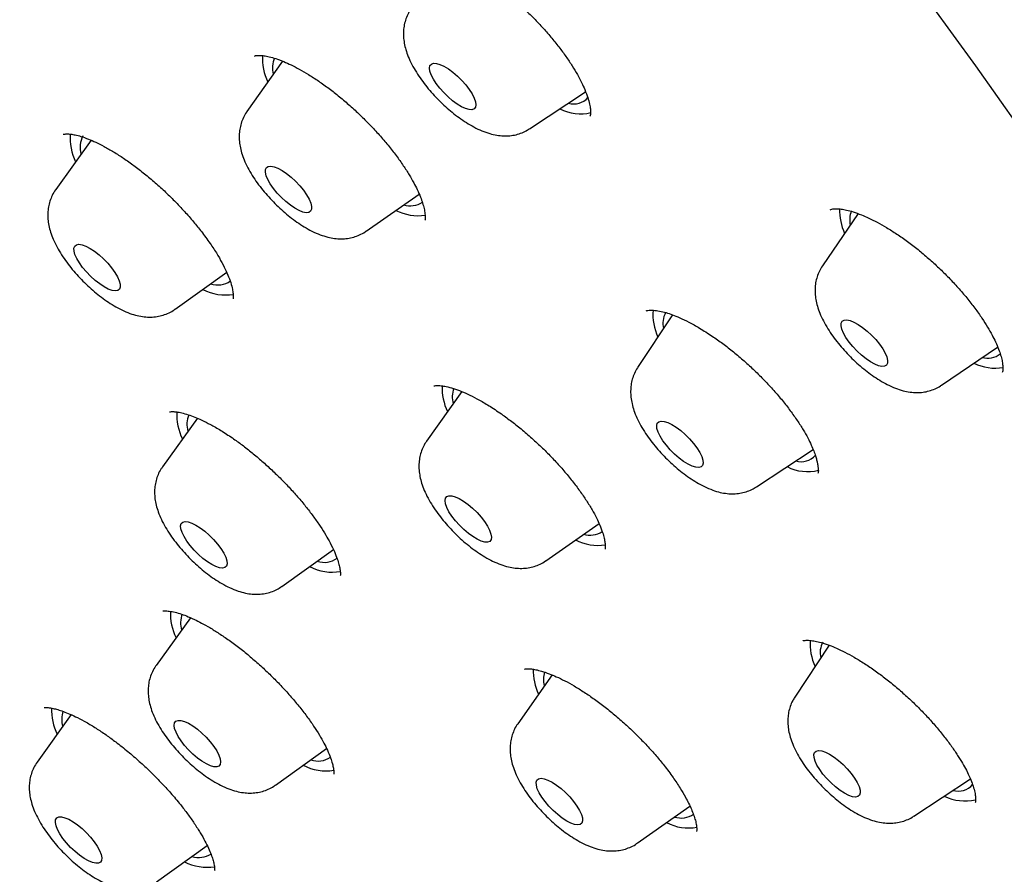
# Model space of a CAD drawing. Header units: millimetres. Extents: x 8 to 1577, y 12 to 2534.
# Tile 24 of 60: x 1349 to 1363, y 875 to 887. Entities that reach past the tile are written whole.
import ezdxf

# ---------------------------------------------------------------- set-up
doc = ezdxf.new("R2010")
doc.units = ezdxf.units.MM

msp = doc.modelspace()

# ---------------------------------------------------------------- linework, layer by layer
at = {"color": 7, "linetype": 'Continuous', "lineweight": 30}
for p, q in [((1352.809, 886.656), (1352.294, 885.925)), ((1356.383, 885.675), (1357.197, 886.211)), ((1350.04, 885.511), (1349.527, 884.797)), ((1354.019, 884.195), (1354.787, 884.733)), ((1361.142, 884.449), (1360.625, 883.694)), ((1351.254, 883.066), (1352.002, 883.6)), ((1358.456, 882.985), (1357.95, 882.221)), ((1362.349, 881.966), (1363.161, 882.519)), ((1355.403, 881.876), (1354.896, 881.157)), ((1351.577, 881.488), (1351.072, 880.786)), ((1359.671, 880.496), (1360.49, 881.035)), ((1356.621, 879.427), (1357.391, 879.966)), ((1352.799, 879.055), (1353.546, 879.588)), ((1351.476, 878.602), (1350.979, 877.909)), ((1360.722, 878.205), (1360.225, 877.454)), ((1356.713, 877.773), (1356.215, 877.066)), ((1356.595, 877.621), (1356.598, 877.609)), ((1349.751, 877.199), (1349.258, 876.513)), ((1352.706, 876.178), (1353.448, 876.708)), ((1361.947, 875.729), (1362.767, 876.269)), ((1357.941, 875.337), (1358.708, 875.875)), ((1350.985, 874.782), (1351.719, 875.306))]:
    msp.add_line(p, q, dxfattribs=at)
at = {"color": 7, "linetype": 'Continuous', "lineweight": 30, "flags": 128}
for points in [[(1350.039, 901.505), (1350.878, 900.661), (1351.709, 899.81), (1352.531, 898.952), (1353.344, 898.089), (1354.148, 897.22), (1354.941, 896.346), (1355.723, 895.468), (1356.494, 894.586), (1357.254, 893.701), (1358, 892.814), (1358.734, 891.925), (1359.455, 891.035), (1360.162, 890.144), (1360.854, 889.253), (1361.532, 888.363), (1362.194, 887.474), (1362.84, 886.587), (1363.47, 885.702)], [(1355.034, 886.332), (1354.993, 886.397), (1354.962, 886.457), (1354.943, 886.511), (1354.937, 886.556), (1354.944, 886.591), (1354.964, 886.614), (1354.995, 886.625), (1355.037, 886.623), (1355.089, 886.609), (1355.147, 886.582), (1355.21, 886.543), (1355.276, 886.495), (1355.342, 886.439), (1355.404, 886.378), (1355.462, 886.312), (1355.513, 886.246), (1355.555, 886.182), (1355.585, 886.122), (1355.604, 886.068), (1355.61, 886.023), (1355.603, 885.988), (1355.583, 885.964), (1355.552, 885.953), (1355.51, 885.955), (1355.458, 885.97), (1355.4, 885.997), (1355.337, 886.035), (1355.271, 886.083), (1355.206, 886.139), (1355.143, 886.201), (1355.085, 886.266), (1355.034, 886.332)], [(1352.632, 884.879), (1352.597, 884.941), (1352.573, 884.998), (1352.561, 885.047), (1352.562, 885.087), (1352.576, 885.116), (1352.602, 885.133), (1352.639, 885.137), (1352.687, 885.128), (1352.742, 885.106), (1352.803, 885.073), (1352.868, 885.029), (1352.934, 884.976), (1352.999, 884.917), (1353.059, 884.853), (1353.113, 884.787), (1353.159, 884.722), (1353.195, 884.659), (1353.219, 884.602), (1353.231, 884.553), (1353.23, 884.513), (1353.216, 884.484), (1353.19, 884.467), (1353.152, 884.463), (1353.105, 884.472), (1353.05, 884.494), (1352.988, 884.527), (1352.923, 884.571), (1352.857, 884.624), (1352.793, 884.683), (1352.733, 884.747), (1352.678, 884.813), (1352.632, 884.879)], [(1349.831, 883.8), (1349.805, 883.858), (1349.792, 883.908), (1349.791, 883.95), (1349.803, 883.98), (1349.827, 883.999), (1349.863, 884.005), (1349.909, 883.998), (1349.963, 883.978), (1350.024, 883.946), (1350.088, 883.904), (1350.154, 883.852), (1350.219, 883.794), (1350.28, 883.73), (1350.336, 883.665), (1350.383, 883.599), (1350.42, 883.536), (1350.446, 883.478), (1350.46, 883.427), (1350.461, 883.386), (1350.449, 883.355), (1350.424, 883.337), (1350.389, 883.331), (1350.343, 883.338), (1350.288, 883.358), (1350.228, 883.389), (1350.163, 883.432), (1350.097, 883.483), (1350.032, 883.542), (1349.971, 883.605), (1349.916, 883.671), (1349.869, 883.737), (1349.831, 883.8)], [(1360.966, 882.657), (1360.931, 882.719), (1360.907, 882.776), (1360.896, 882.825), (1360.898, 882.864), (1360.912, 882.892), (1360.939, 882.909), (1360.977, 882.912), (1361.025, 882.902), (1361.08, 882.88), (1361.142, 882.846), (1361.207, 882.802), (1361.273, 882.749), (1361.337, 882.69), (1361.397, 882.626), (1361.451, 882.56), (1361.497, 882.494), (1361.532, 882.432), (1361.556, 882.375), (1361.567, 882.326), (1361.565, 882.287), (1361.551, 882.258), (1361.524, 882.242), (1361.486, 882.239), (1361.439, 882.248), (1361.383, 882.271), (1361.321, 882.304), (1361.256, 882.349), (1361.19, 882.402), (1361.126, 882.461), (1361.066, 882.525), (1361.012, 882.591), (1360.966, 882.657)], [(1358.276, 881.227), (1358.247, 881.286), (1358.23, 881.339), (1358.226, 881.383), (1358.235, 881.416), (1358.256, 881.438), (1358.289, 881.447), (1358.333, 881.443), (1358.385, 881.427), (1358.444, 881.398), (1358.508, 881.358), (1358.574, 881.309), (1358.639, 881.252), (1358.702, 881.189), (1358.759, 881.124), (1358.808, 881.058), (1358.848, 880.994), (1358.877, 880.935), (1358.894, 880.882), (1358.898, 880.838), (1358.889, 880.805), (1358.868, 880.783), (1358.835, 880.774), (1358.791, 880.778), (1358.739, 880.794), (1358.68, 880.823), (1358.616, 880.863), (1358.55, 880.912), (1358.485, 880.969), (1358.423, 881.031), (1358.366, 881.097), (1358.316, 881.163), (1358.276, 881.227)], [(1355.188, 880.195), (1355.168, 880.25), (1355.162, 880.296), (1355.168, 880.331), (1355.186, 880.356), (1355.217, 880.367), (1355.259, 880.366), (1355.31, 880.352), (1355.368, 880.326), (1355.431, 880.288), (1355.496, 880.241), (1355.562, 880.185), (1355.625, 880.124), (1355.683, 880.059), (1355.734, 879.993), (1355.776, 879.928), (1355.808, 879.867), (1355.827, 879.813), (1355.834, 879.767), (1355.828, 879.732), (1355.809, 879.707), (1355.778, 879.696), (1355.737, 879.697), (1355.686, 879.711), (1355.628, 879.737), (1355.565, 879.775), (1355.5, 879.822), (1355.434, 879.878), (1355.371, 879.939), (1355.312, 880.004), (1355.261, 880.07), (1355.219, 880.135), (1355.188, 880.195)], [(1351.339, 879.887), (1351.335, 879.93), (1351.344, 879.963), (1351.366, 879.985), (1351.4, 879.993), (1351.444, 879.989), (1351.496, 879.972), (1351.556, 879.943), (1351.619, 879.903), (1351.685, 879.853), (1351.75, 879.796), (1351.813, 879.734), (1351.87, 879.668), (1351.919, 879.602), (1351.958, 879.538), (1351.987, 879.479), (1352.004, 879.427), (1352.007, 879.383), (1351.998, 879.35), (1351.976, 879.329), (1351.943, 879.32), (1351.899, 879.324), (1351.846, 879.341), (1351.787, 879.37), (1351.723, 879.41), (1351.657, 879.46), (1351.592, 879.517), (1351.53, 879.58), (1351.473, 879.645), (1351.424, 879.711), (1351.384, 879.775), (1351.356, 879.834), (1351.339, 879.887)], [(1351.248, 877.08), (1351.267, 877.104), (1351.298, 877.116), (1351.34, 877.114), (1351.391, 877.1), (1351.449, 877.074), (1351.512, 877.036), (1351.577, 876.988), (1351.643, 876.932), (1351.706, 876.871), (1351.764, 876.806), (1351.815, 876.74), (1351.857, 876.675), (1351.888, 876.615), (1351.908, 876.561), (1351.914, 876.515), (1351.908, 876.479), (1351.889, 876.455), (1351.858, 876.444), (1351.816, 876.445), (1351.766, 876.459), (1351.708, 876.486), (1351.644, 876.524), (1351.579, 876.571), (1351.513, 876.627), (1351.45, 876.688), (1351.392, 876.753), (1351.341, 876.82), (1351.299, 876.884), (1351.268, 876.945), (1351.248, 876.999), (1351.242, 877.044), (1351.248, 877.08)], [(1360.519, 876.527), (1360.504, 876.579), (1360.502, 876.621), (1360.512, 876.653), (1360.535, 876.673), (1360.57, 876.68), (1360.615, 876.675), (1360.668, 876.656), (1360.728, 876.626), (1360.793, 876.585), (1360.858, 876.534), (1360.924, 876.476), (1360.985, 876.413), (1361.041, 876.348), (1361.09, 876.282), (1361.128, 876.218), (1361.155, 876.16), (1361.171, 876.108), (1361.173, 876.066), (1361.162, 876.034), (1361.139, 876.014), (1361.105, 876.006), (1361.06, 876.012), (1361.006, 876.03), (1360.946, 876.061), (1360.882, 876.102), (1360.816, 876.153), (1360.751, 876.211), (1360.689, 876.273), (1360.633, 876.339), (1360.585, 876.405), (1360.546, 876.468), (1360.519, 876.527)], [(1356.484, 876.179), (1356.482, 876.221), (1356.493, 876.252), (1356.517, 876.272), (1356.552, 876.278), (1356.597, 876.272), (1356.651, 876.253), (1356.711, 876.222), (1356.775, 876.181), (1356.841, 876.13), (1356.906, 876.071), (1356.968, 876.008), (1357.024, 875.943), (1357.071, 875.877), (1357.11, 875.814), (1357.136, 875.755), (1357.151, 875.704), (1357.153, 875.662), (1357.142, 875.631), (1357.118, 875.611), (1357.083, 875.604), (1357.037, 875.611), (1356.984, 875.63), (1356.923, 875.66), (1356.859, 875.702), (1356.793, 875.753), (1356.728, 875.811), (1356.667, 875.874), (1356.611, 875.94), (1356.563, 876.006), (1356.525, 876.069), (1356.498, 876.127), (1356.484, 876.179)], [(1349.57, 875.718), (1349.609, 875.72), (1349.658, 875.708), (1349.715, 875.685), (1349.777, 875.649), (1349.842, 875.604), (1349.908, 875.55), (1349.972, 875.489), (1350.031, 875.425), (1350.084, 875.359), (1350.128, 875.294), (1350.162, 875.232), (1350.184, 875.176), (1350.193, 875.128), (1350.19, 875.09), (1350.174, 875.064), (1350.145, 875.049), (1350.106, 875.048), (1350.057, 875.059), (1350, 875.083), (1349.938, 875.118), (1349.873, 875.164), (1349.807, 875.218), (1349.743, 875.278), (1349.684, 875.343), (1349.631, 875.409), (1349.587, 875.474), (1349.553, 875.536), (1349.531, 875.591), (1349.522, 875.639), (1349.525, 875.677), (1349.541, 875.704), (1349.57, 875.718)]]:
    msp.add_lwpolyline(points, dxfattribs=at)
at = {"color": 7, "linetype": 'Continuous', "lineweight": 30}
for centre, radius, start, end in [((1353.312, 886.697), 0.794, 176.8734, 205.6367), ((1353.053, 886.56), 0.388, 158.7351, 193.7542), ((1357.027, 886.313), 0.276, 253.7959, 317.8191), ((1357.125, 886.548), 0.654, 242.8003, 283.1401), ((1350.525, 885.549), 0.791, 176.1021, 206.2008), ((1350.233, 885.413), 0.353, 153.0859, 196.9129), ((1354.657, 884.879), 0.317, 252.6418, 303.9758), ((1361.675, 884.497), 0.802, 178.2826, 204.6775), ((1354.78, 885.177), 0.758, 244.0217, 277.4363), ((1361.389, 884.36), 0.369, 160.0171, 192.0229), ((1351.87, 883.747), 0.33, 252.0356, 304.2827), ((1351.986, 883.976), 0.704, 242.1431, 279.3251), ((1358.933, 882.987), 0.762, 175.0031, 205.1581), ((1358.639, 882.863), 0.323, 151.8328, 193.5227), ((1363.016, 882.661), 0.303, 255.1456, 307.0124), ((1363.125, 882.898), 0.685, 243.3645, 279.8269), ((1355.929, 881.933), 0.81, 178.0918, 205.4592), ((1355.652, 881.793), 0.385, 160.5929, 194.1149), ((1352.082, 881.541), 0.803, 177.0335, 206.0606), ((1351.8, 881.403), 0.374, 158.5191, 196.2846), ((1360.315, 881.134), 0.275, 253.9066, 319.1027), ((1360.41, 881.358), 0.642, 242.5857, 284.4653), ((1357.257, 880.12), 0.325, 253.4692, 303.936), ((1357.371, 880.347), 0.698, 242.614, 279.3862), ((1353.418, 879.714), 0.311, 250.2524, 306.0332), ((1353.53, 879.959), 0.698, 242.0334, 279.9569), ((1351.999, 878.667), 0.813, 177.8225, 205.9422), ((1351.756, 878.525), 0.421, 161.9801, 194.1857), ((1361.239, 878.227), 0.793, 176.3802, 204.6563), ((1360.912, 878.096), 0.32, 151.645, 193.7104), ((1357.262, 877.847), 0.824, 179.1096, 205.3116), ((1356.976, 877.705), 0.39, 163.6261, 192.5672), ((1350.285, 877.273), 0.82, 178.351, 205.8631), ((1350.032, 877.131), 0.418, 163.4206, 194.4968), ((1353.324, 876.85), 0.322, 251.1659, 303.7801), ((1353.437, 877.086), 0.701, 242.0955, 279.5995), ((1362.589, 876.368), 0.276, 254.0933, 319.5101), ((1362.691, 876.635), 0.685, 243.8724, 282.7935), ((1358.578, 876.018), 0.315, 252.6173, 305.1878), ((1358.69, 876.253), 0.694, 242.5393, 279.8277), ((1351.602, 875.467), 0.335, 252.0524, 301.5216), ((1351.728, 875.751), 0.76, 243.524, 277.6803)]:
    msp.add_arc(centre, radius, start, end, dxfattribs=at)
for points, knots in [([(1390.457, 874.578), (1390.5, 874.623), (1390.58, 874.707), (1390.689, 874.826), (1390.78, 874.928), (1390.853, 875.012), (1390.908, 875.079), (1390.949, 875.129), (1391.024, 875.221), (1391.103, 875.322), (1391.188, 875.436), (1391.247, 875.518), (1391.316, 875.615), (1391.39, 875.725), (1391.472, 875.85), (1391.555, 875.983), (1391.635, 876.117), (1391.71, 876.248), (1391.783, 876.381), (1391.858, 876.524), (1391.931, 876.673), (1392.004, 876.827), (1392.071, 876.978), (1392.134, 877.125), (1392.189, 877.263), (1392.24, 877.396), (1392.29, 877.531), (1392.351, 877.707), (1392.423, 877.933), (1392.502, 878.206), (1392.566, 878.459), (1392.617, 878.682), (1392.657, 878.871), (1392.692, 879.055), (1392.722, 879.23), (1392.747, 879.391), (1392.769, 879.546), (1392.789, 879.704), (1392.809, 879.88), (1392.827, 880.067), (1392.843, 880.263), (1392.856, 880.459), (1392.865, 880.656), (1392.873, 880.87), (1392.877, 881.098), (1392.877, 881.336), (1392.874, 881.571), (1392.867, 881.812), (1392.855, 882.072), (1392.838, 882.345), (1392.817, 882.623), (1392.788, 882.926), (1392.753, 883.246), (1392.709, 883.58), (1392.662, 883.903), (1392.611, 884.224), (1392.56, 884.515), (1392.509, 884.782), (1392.46, 885.026), (1392.405, 885.29), (1392.342, 885.573), (1392.272, 885.873), (1392.206, 886.141), (1392.15, 886.36), (1392.109, 886.515), (1392.075, 886.641), (1392.049, 886.738), (1392.022, 886.836), (1391.988, 886.958), (1391.942, 887.119), (1391.886, 887.311), (1391.821, 887.53), (1391.744, 887.783), (1391.652, 888.072), (1391.546, 888.399), (1391.422, 888.765), (1391.28, 889.17), (1391.119, 889.614), (1390.973, 890), (1390.851, 890.314), (1390.765, 890.534), (1390.685, 890.733), (1390.617, 890.899), (1390.567, 891.022), (1390.532, 891.106), (1390.508, 891.164), (1390.487, 891.215), (1390.465, 891.268), (1390.427, 891.359), (1390.368, 891.497), (1390.285, 891.691), (1390.186, 891.921), (1390.07, 892.185), (1389.921, 892.518), (1389.744, 892.907), (1389.542, 893.339), (1389.287, 893.872), (1388.979, 894.499), (1388.614, 895.217), (1388.248, 895.913), (1387.878, 896.599), (1387.461, 897.35), (1386.984, 898.185), (1386.579, 898.872), (1386.297, 899.34), (1386.156, 899.573), (1386.023, 899.791), (1385.902, 899.987), (1385.797, 900.157), (1385.709, 900.299), (1385.639, 900.41), (1385.588, 900.493), (1385.543, 900.563), (1385.491, 900.647), (1385.419, 900.761), (1385.327, 900.905), (1385.223, 901.069), (1385.078, 901.296), (1384.886, 901.594), (1384.641, 901.969), (1384.371, 902.379), (1384.072, 902.827), (1383.743, 903.314), (1383.384, 903.839), (1383.003, 904.386), (1382.61, 904.943), (1382.213, 905.497), (1381.815, 906.047), (1381.249, 906.815), (1380.512, 907.797), (1379.595, 908.983), (1378.677, 910.141), (1377.755, 911.273), (1376.827, 912.387), (1375.886, 913.489), (1374.901, 914.617), (1373.871, 915.768), (1372.796, 916.941), (1371.708, 918.098), (1370.606, 919.242), (1369.468, 920.397), (1368.293, 921.559), (1367.082, 922.728), (1365.859, 923.88), (1364.619, 925.017), (1363.362, 926.142), (1362.176, 927.174), (1361.067, 928.116), (1360.038, 928.971), (1358.998, 929.815), (1357.944, 930.651), (1356.873, 931.48), (1355.838, 932.261), (1354.84, 932.996), (1353.882, 933.685), (1352.912, 934.366), (1352.132, 934.899), (1351.556, 935.285), (1351.2, 935.522), (1350.878, 935.734), (1350.592, 935.92), (1350.349, 936.077), (1350.147, 936.207), (1349.984, 936.311), (1349.847, 936.398), (1349.736, 936.469), (1349.637, 936.531), (1349.532, 936.597), (1349.404, 936.678), (1349.245, 936.777), (1349.038, 936.906), (1348.779, 937.066), (1348.461, 937.26), (1348.098, 937.479), (1347.696, 937.719), (1347.274, 937.967), (1346.693, 938.303), (1345.978, 938.707), (1345.141, 939.164), (1344.345, 939.584), (1343.589, 939.969), (1342.975, 940.272), (1342.491, 940.504), (1342.127, 940.675), (1341.771, 940.839), (1341.423, 940.997), (1341.087, 941.146), (1340.777, 941.28), (1340.499, 941.399), (1340.255, 941.501), (1340.026, 941.596), (1339.789, 941.692), (1339.54, 941.792), (1339.275, 941.896), (1339, 942.002), (1338.708, 942.112), (1338.406, 942.223), (1338.1, 942.332), (1337.814, 942.432), (1337.548, 942.522), (1337.302, 942.603), (1337.055, 942.683), (1336.816, 942.759), (1336.594, 942.826), (1336.409, 942.882), (1336.261, 942.925), (1336.146, 942.958), (1336.049, 942.986), (1335.956, 943.012), (1335.849, 943.042), (1335.718, 943.077), (1335.564, 943.119), (1335.384, 943.166), (1335.133, 943.229), (1334.829, 943.303), (1334.49, 943.38), (1334.178, 943.447), (1333.855, 943.511), (1333.518, 943.574), (1333.161, 943.634), (1332.806, 943.688), (1332.441, 943.736), (1332.086, 943.777), (1331.747, 943.809), (1331.43, 943.833), (1331.124, 943.85), (1330.838, 943.862), (1330.57, 943.867), (1330.302, 943.868), (1330.025, 943.864), (1329.736, 943.854), (1329.484, 943.84), (1329.274, 943.824), (1329.11, 943.809), (1328.955, 943.793), (1328.818, 943.777), (1328.697, 943.762), (1328.581, 943.746), (1328.453, 943.727), (1328.306, 943.704), (1328.143, 943.675), (1327.978, 943.643), (1327.813, 943.609), (1327.64, 943.57), (1327.455, 943.524), (1327.26, 943.472), (1327.071, 943.417), (1326.893, 943.362), (1326.731, 943.307), (1326.58, 943.254), (1326.444, 943.202), (1326.315, 943.151), (1326.189, 943.099), (1326.055, 943.042), (1325.913, 942.977), (1325.765, 942.906), (1325.62, 942.833), (1325.488, 942.763), (1325.371, 942.699), (1325.26, 942.635), (1325.143, 942.566), (1325.016, 942.487), (1324.887, 942.404), (1324.765, 942.321), (1324.658, 942.246), (1324.564, 942.177), (1324.475, 942.11), (1324.384, 942.039), (1324.309, 941.979), (1324.241, 941.924), (1324.176, 941.87), (1324.092, 941.798), (1323.99, 941.708), (1323.871, 941.599), (1323.786, 941.518), (1323.741, 941.475)], [0, 0, 0, 0, 0.00235, 0.004399, 0.006147, 0.007594, 0.008739, 0.009584, 0.010292, 0.013932, 0.01524, 0.016808, 0.01864, 0.020737, 0.022974, 0.02559, 0.027921, 0.030002, 0.032224, 0.034696, 0.037338, 0.039815, 0.042446, 0.044816, 0.047048, 0.04917, 0.051262, 0.053567, 0.057585, 0.061918, 0.06632, 0.069248, 0.072104, 0.074883, 0.077498, 0.079884, 0.081954, 0.084309, 0.086798, 0.089587, 0.092386, 0.095164, 0.097919, 0.100639, 0.104099, 0.107328, 0.110381, 0.113607, 0.11707, 0.12074, 0.124391, 0.127974, 0.132445, 0.136677, 0.140629, 0.144532, 0.148584, 0.151336, 0.15428, 0.157439, 0.160811, 0.164396, 0.168082, 0.170221, 0.172018, 0.173472, 0.174585, 0.175357, 0.176842, 0.178782, 0.1809, 0.18338, 0.186224, 0.189432, 0.193084, 0.197124, 0.201553, 0.20637, 0.211575, 0.213988, 0.216438, 0.218577, 0.22032, 0.221669, 0.222451, 0.222993, 0.223482, 0.22404, 0.224666, 0.226344, 0.228375, 0.230759, 0.233496, 0.236585, 0.24104, 0.245461, 0.249792, 0.257202, 0.264333, 0.271187, 0.277793, 0.284477, 0.293067, 0.30192, 0.304174, 0.306441, 0.308542, 0.310375, 0.312015, 0.313358, 0.314402, 0.315149, 0.315692, 0.316406, 0.317518, 0.318917, 0.320472, 0.322126, 0.325325, 0.328838, 0.332665, 0.336806, 0.341356, 0.346233, 0.351391, 0.356547, 0.361652, 0.366706, 0.37171, 0.382843, 0.393717, 0.404332, 0.414689, 0.424911, 0.435081, 0.445198, 0.456267, 0.467274, 0.47822, 0.489142, 0.500065, 0.51165, 0.523236, 0.534822, 0.546434, 0.558162, 0.570015, 0.579417, 0.588895, 0.598452, 0.608103, 0.617935, 0.627961, 0.636659, 0.645499, 0.65448, 0.663602, 0.667239, 0.670584, 0.673599, 0.676284, 0.678638, 0.680434, 0.681975, 0.683262, 0.684294, 0.685117, 0.68607, 0.687259, 0.688756, 0.690568, 0.693135, 0.696149, 0.699609, 0.703516, 0.707677, 0.71177, 0.720295, 0.728483, 0.736336, 0.743852, 0.751095, 0.754862, 0.758569, 0.762216, 0.765802, 0.769328, 0.77265, 0.775491, 0.778047, 0.780324, 0.782743, 0.785575, 0.788251, 0.791215, 0.794429, 0.797714, 0.801051, 0.804437, 0.807134, 0.809861, 0.81262, 0.815399, 0.817935, 0.820112, 0.82169, 0.823007, 0.824061, 0.825004, 0.826229, 0.827726, 0.829515, 0.831596, 0.833969, 0.838297, 0.842329, 0.846064, 0.849503, 0.854051, 0.858413, 0.862716, 0.867334, 0.87225, 0.876342, 0.880522, 0.884642, 0.888458, 0.891979, 0.895534, 0.899378, 0.903466, 0.907621, 0.910017, 0.91243, 0.9147, 0.916703, 0.918436, 0.920008, 0.921793, 0.924042, 0.926531, 0.929026, 0.931499, 0.93398, 0.936955, 0.940022, 0.942981, 0.945794, 0.948384, 0.950706, 0.953022, 0.954954, 0.956985, 0.959167, 0.96152, 0.964045, 0.966608, 0.968947, 0.970806, 0.972646, 0.974693, 0.976949, 0.979402, 0.981703, 0.983698, 0.985385, 0.987065, 0.988755, 0.99049, 0.991297, 0.992414, 0.993842, 0.995583, 0.997636, 1, 1, 1, 1]), ([(1354.797, 888.229), (1354.803, 888.233), (1354.815, 888.24), (1354.856, 888.245), (1354.916, 888.243), (1355.003, 888.23), (1355.103, 888.203), (1355.221, 888.16), (1355.348, 888.103), (1355.489, 888.03), (1355.65, 887.934), (1355.815, 887.823), (1355.977, 887.701), (1356.131, 887.575), (1356.284, 887.438), (1356.431, 887.295), (1356.568, 887.151), (1356.695, 887.006), (1356.811, 886.862), (1356.914, 886.722), (1357.004, 886.588), (1357.079, 886.462), (1357.139, 886.347), (1357.191, 886.234), (1357.23, 886.129), (1357.256, 886.033), (1357.266, 885.966), (1357.269, 885.92), (1357.267, 885.888), (1357.264, 885.869), (1357.26, 885.862), (1357.258, 885.858)], [0, 0, 0, 0, 0.049755, 0.092671, 0.128432, 0.15852, 0.196009, 0.230702, 0.262909, 0.297357, 0.335413, 0.377124, 0.410833, 0.44639, 0.482626, 0.518194, 0.55311, 0.587388, 0.621045, 0.65411, 0.686462, 0.717973, 0.747945, 0.776179, 0.811147, 0.843124, 0.873852, 0.89698, 0.92239, 0.956714, 1, 1, 1, 1]), ([(1354.662, 887.397), (1354.652, 887.382), (1354.624, 887.341), (1354.594, 887.268), (1354.571, 887.183), (1354.559, 887.095), (1354.56, 887.006), (1354.571, 886.915), (1354.594, 886.818), (1354.63, 886.716), (1354.681, 886.607), (1354.744, 886.496), (1354.818, 886.387), (1354.898, 886.283), (1354.983, 886.183), (1355.073, 886.088), (1355.167, 885.998), (1355.266, 885.914), (1355.367, 885.836), (1355.472, 885.764), (1355.582, 885.7), (1355.694, 885.646), (1355.804, 885.607), (1355.908, 885.583), (1356.005, 885.572), (1356.099, 885.575), (1356.19, 885.589), (1356.277, 885.618), (1356.341, 885.647), (1356.374, 885.67), (1356.381, 885.676)], [0, 0, 0, 0, 0.0183381, 0.0484586, 0.07835, 0.1084895, 0.1394861, 0.1721659, 0.2076294, 0.2470558, 0.2905648, 0.335155, 0.3781366, 0.4195802, 0.4600312, 0.4999663, 0.5397741, 0.5797543, 0.6202318, 0.6616759, 0.7047363, 0.7503344, 0.7932315, 0.8314115, 0.86605, 0.8985721, 0.9298475, 0.9604022, 0.9905575, 1, 1, 1, 1]), ([(1352.405, 886.73), (1352.409, 886.732), (1352.417, 886.736), (1352.439, 886.738), (1352.467, 886.74), (1352.504, 886.739), (1352.55, 886.734), (1352.616, 886.722), (1352.713, 886.694), (1352.82, 886.654), (1352.935, 886.601), (1353.055, 886.539), (1353.189, 886.461), (1353.333, 886.367), (1353.484, 886.26), (1353.635, 886.142), (1353.786, 886.013), (1353.933, 885.877), (1354.075, 885.735), (1354.211, 885.588), (1354.339, 885.439), (1354.456, 885.29), (1354.558, 885.146), (1354.642, 885.014), (1354.708, 884.899), (1354.763, 884.79), (1354.806, 884.692), (1354.839, 884.598), (1354.857, 884.533), (1354.868, 884.481), (1354.873, 884.441), (1354.875, 884.408), (1354.876, 884.382), (1354.875, 884.365), (1354.872, 884.358), (1354.87, 884.355)], [0, 0, 0, 0, 0.0431996, 0.0779809, 0.1040235, 0.1227211, 0.1404566, 0.1692573, 0.1989467, 0.2324608, 0.2601819, 0.2901258, 0.3222808, 0.3564228, 0.3909923, 0.4256385, 0.4603572, 0.4951608, 0.5300647, 0.5650669, 0.6001592, 0.63534, 0.6700263, 0.7020897, 0.7311564, 0.7572584, 0.7875238, 0.8134203, 0.8427153, 0.8593774, 0.8780132, 0.9013487, 0.9295541, 0.962481, 1, 1, 1, 1]), ([(1352.294, 885.925), (1352.292, 885.922), (1352.271, 885.896), (1352.242, 885.839), (1352.208, 885.755), (1352.189, 885.669), (1352.181, 885.581), (1352.184, 885.491), (1352.198, 885.398), (1352.225, 885.3), (1352.265, 885.196), (1352.32, 885.086), (1352.387, 884.975), (1352.462, 884.867), (1352.544, 884.765), (1352.631, 884.666), (1352.722, 884.573), (1352.818, 884.484), (1352.917, 884.401), (1353.019, 884.325), (1353.126, 884.255), (1353.237, 884.193), (1353.35, 884.144), (1353.459, 884.109), (1353.561, 884.089), (1353.657, 884.082), (1353.75, 884.089), (1353.84, 884.107), (1353.925, 884.14), (1353.985, 884.169), (1354.013, 884.192), (1354.018, 884.195)], [0, 0, 0, 0, 0.002951, 0.0331271, 0.0627802, 0.0923332, 0.1222869, 0.1532958, 0.1862521, 0.2223084, 0.2625081, 0.3062929, 0.3499739, 0.3919574, 0.4325705, 0.4723495, 0.5117356, 0.5510982, 0.5907021, 0.6309184, 0.6722513, 0.7154138, 0.7613844, 0.8023963, 0.8388467, 0.8723032, 0.9039826, 0.9346203, 0.964661, 0.9943799, 1, 1, 1, 1]), ([(1349.636, 885.598), (1349.638, 885.599), (1349.643, 885.601), (1349.658, 885.601), (1349.68, 885.603), (1349.711, 885.602), (1349.751, 885.599), (1349.809, 885.589), (1349.895, 885.567), (1349.995, 885.532), (1350.108, 885.483), (1350.229, 885.422), (1350.365, 885.344), (1350.51, 885.251), (1350.66, 885.145), (1350.813, 885.027), (1350.967, 884.898), (1351.119, 884.76), (1351.267, 884.614), (1351.407, 884.465), (1351.535, 884.316), (1351.66, 884.159), (1351.775, 884), (1351.875, 883.845), (1351.951, 883.708), (1352.01, 883.585), (1352.054, 883.473), (1352.081, 883.38), (1352.095, 883.301), (1352.098, 883.251), (1352.097, 883.224), (1352.095, 883.219), (1352.095, 883.217)], [0, 0, 0, 0, 0.038831, 0.070677, 0.095325, 0.113982, 0.131378, 0.158384, 0.18624, 0.219252, 0.247467, 0.278683, 0.31236, 0.346629, 0.381306, 0.416338, 0.451679, 0.487309, 0.523221, 0.559429, 0.59471, 0.628064, 0.669508, 0.707507, 0.742084, 0.774512, 0.809502, 0.847335, 0.877638, 0.912634, 0.953475, 1, 1, 1, 1]), ([(1349.526, 884.796), (1349.526, 884.795), (1349.505, 884.77), (1349.476, 884.715), (1349.441, 884.631), (1349.42, 884.545), (1349.411, 884.457), (1349.413, 884.368), (1349.426, 884.275), (1349.452, 884.178), (1349.491, 884.074), (1349.544, 883.965), (1349.61, 883.854), (1349.684, 883.746), (1349.765, 883.642), (1349.852, 883.544), (1349.943, 883.45), (1350.038, 883.361), (1350.137, 883.277), (1350.239, 883.2), (1350.345, 883.13), (1350.456, 883.067), (1350.568, 883.016), (1350.677, 882.979), (1350.78, 882.958), (1350.877, 882.95), (1350.97, 882.955), (1351.06, 882.972), (1351.146, 883.003), (1351.211, 883.035), (1351.244, 883.06), (1351.252, 883.067)], [0, 0, 0, 0, 0.0012448, 0.0313923, 0.0609781, 0.0904194, 0.1202045, 0.1509663, 0.1835669, 0.2191343, 0.258763, 0.302151, 0.3458288, 0.3878355, 0.4284224, 0.4681278, 0.5074014, 0.546616, 0.586046, 0.626043, 0.6670944, 0.7098851, 0.7553687, 0.7967612, 0.8335182, 0.8671187, 0.8988426, 0.9294643, 0.9594522, 0.9890948, 1, 1, 1, 1]), ([(1360.735, 884.502), (1360.743, 884.507), (1360.756, 884.515), (1360.787, 884.519), (1360.82, 884.52), (1360.857, 884.519), (1360.904, 884.515), (1360.973, 884.503), (1361.073, 884.476), (1361.181, 884.436), (1361.299, 884.385), (1361.42, 884.324), (1361.556, 884.247), (1361.702, 884.155), (1361.855, 884.048), (1362.009, 883.93), (1362.162, 883.801), (1362.311, 883.665), (1362.454, 883.523), (1362.59, 883.378), (1362.717, 883.229), (1362.833, 883.081), (1362.933, 882.939), (1363.016, 882.809), (1363.08, 882.695), (1363.134, 882.587), (1363.175, 882.49), (1363.207, 882.397), (1363.225, 882.324), (1363.236, 882.257), (1363.238, 882.205), (1363.237, 882.169), (1363.23, 882.158), (1363.227, 882.151)], [0, 0, 0, 0, 0.044256, 0.079809, 0.106299, 0.125139, 0.142958, 0.171822, 0.201507, 0.234972, 0.262632, 0.29251, 0.324623, 0.358794, 0.393517, 0.428478, 0.463562, 0.498592, 0.533611, 0.568641, 0.603696, 0.638788, 0.673347, 0.705257, 0.734195, 0.760195, 0.790362, 0.816228, 0.84556, 0.871114, 0.903977, 0.947159, 1, 1, 1, 1]), ([(1360.625, 883.693), (1360.609, 883.668), (1360.578, 883.618), (1360.546, 883.535), (1360.525, 883.449), (1360.516, 883.361), (1360.519, 883.272), (1360.533, 883.179), (1360.559, 883.082), (1360.598, 882.977), (1360.652, 882.868), (1360.719, 882.757), (1360.793, 882.649), (1360.875, 882.546), (1360.961, 882.447), (1361.052, 882.353), (1361.148, 882.265), (1361.247, 882.181), (1361.349, 882.105), (1361.455, 882.035), (1361.566, 881.972), (1361.679, 881.922), (1361.788, 881.886), (1361.89, 881.865), (1361.987, 881.858), (1362.08, 881.863), (1362.17, 881.881), (1362.255, 881.913), (1362.315, 881.941), (1362.343, 881.963), (1362.347, 881.966)], [0, 0, 0, 0, 0.02878, 0.058613, 0.088321, 0.118398, 0.149493, 0.182486, 0.218525, 0.258692, 0.302576, 0.346582, 0.38889, 0.429789, 0.46982, 0.509433, 0.549002, 0.588799, 0.629186, 0.670662, 0.713928, 0.759956, 0.801498, 0.838396, 0.872183, 0.904123, 0.934978, 0.965211, 0.995106, 1, 1, 1, 1]), ([(1358.073, 883.041), (1358.079, 883.044), (1358.09, 883.049), (1358.128, 883.053), (1358.174, 883.052), (1358.22, 883.048), (1358.279, 883.038), (1358.354, 883.02), (1358.453, 882.987), (1358.563, 882.942), (1358.695, 882.879), (1358.852, 882.791), (1359.018, 882.686), (1359.183, 882.569), (1359.338, 882.449), (1359.493, 882.318), (1359.643, 882.18), (1359.786, 882.037), (1359.922, 881.891), (1360.047, 881.744), (1360.161, 881.597), (1360.262, 881.455), (1360.346, 881.323), (1360.413, 881.205), (1360.463, 881.103), (1360.499, 881.016), (1360.525, 880.945), (1360.542, 880.884), (1360.555, 880.829), (1360.562, 880.782), (1360.566, 880.74), (1360.567, 880.708), (1360.56, 880.695), (1360.557, 880.689)], [0, 0, 0, 0, 0.052922, 0.096624, 0.120395, 0.140313, 0.158691, 0.191424, 0.218871, 0.247562, 0.280711, 0.318379, 0.360609, 0.395255, 0.430757, 0.466328, 0.50183, 0.537101, 0.572182, 0.607094, 0.64185, 0.676456, 0.709524, 0.739982, 0.767707, 0.792737, 0.815122, 0.834904, 0.854448, 0.880649, 0.913764, 0.953585, 1, 1, 1, 1]), ([(1357.95, 882.22), (1357.949, 882.219), (1357.93, 882.194), (1357.903, 882.138), (1357.871, 882.054), (1357.853, 881.967), (1357.847, 881.879), (1357.851, 881.789), (1357.868, 881.696), (1357.896, 881.597), (1357.938, 881.491), (1357.995, 881.381), (1358.063, 881.27), (1358.139, 881.163), (1358.222, 881.061), (1358.309, 880.964), (1358.401, 880.871), (1358.497, 880.783), (1358.597, 880.701), (1358.7, 880.625), (1358.807, 880.557), (1358.919, 880.496), (1359.032, 880.448), (1359.141, 880.415), (1359.242, 880.397), (1359.338, 880.393), (1359.43, 880.401), (1359.519, 880.422), (1359.6, 880.453), (1359.648, 880.482), (1359.67, 880.496)], [0, 0, 0, 0, 0.0010662, 0.0315071, 0.0614742, 0.0914023, 0.1218143, 0.1534002, 0.1871002, 0.2241043, 0.2653688, 0.3099565, 0.3539415, 0.3962051, 0.4371577, 0.477333, 0.5171646, 0.5570211, 0.5971567, 0.6379729, 0.6800025, 0.7240036, 0.7709888, 0.8117258, 0.8480471, 0.8815664, 0.9134253, 0.9443135, 0.9746483, 1, 1, 1, 1]), ([(1354.998, 881.955), (1355.002, 881.956), (1355.009, 881.96), (1355.042, 881.962), (1355.098, 881.961), (1355.182, 881.948), (1355.28, 881.922), (1355.397, 881.88), (1355.523, 881.824), (1355.663, 881.751), (1355.824, 881.656), (1355.988, 881.545), (1356.15, 881.425), (1356.304, 881.301), (1356.459, 881.165), (1356.61, 881.022), (1356.752, 880.876), (1356.884, 880.728), (1357.005, 880.581), (1357.114, 880.436), (1357.21, 880.296), (1357.291, 880.165), (1357.355, 880.047), (1357.406, 879.936), (1357.443, 879.838), (1357.467, 879.753), (1357.477, 879.697), (1357.481, 879.659), (1357.482, 879.631), (1357.481, 879.611), (1357.481, 879.598), (1357.479, 879.595), (1357.478, 879.593)], [0, 0, 0, 0, 0.046844, 0.087953, 0.123232, 0.153805, 0.191814, 0.226766, 0.258964, 0.293286, 0.331187, 0.372689, 0.406165, 0.441603, 0.477903, 0.513807, 0.549309, 0.58442, 0.619154, 0.653505, 0.687464, 0.720889, 0.75207, 0.780513, 0.813972, 0.842414, 0.869898, 0.887422, 0.906062, 0.930474, 0.961872, 1, 1, 1, 1]), ([(1351.176, 881.581), (1351.178, 881.582), (1351.182, 881.583), (1351.213, 881.585), (1351.273, 881.582), (1351.352, 881.567), (1351.437, 881.543), (1351.537, 881.507), (1351.645, 881.46), (1351.771, 881.397), (1351.919, 881.312), (1352.073, 881.212), (1352.226, 881.102), (1352.369, 880.989), (1352.513, 880.869), (1352.654, 880.741), (1352.791, 880.608), (1352.922, 880.472), (1353.045, 880.334), (1353.16, 880.195), (1353.264, 880.058), (1353.357, 879.925), (1353.435, 879.8), (1353.504, 879.676), (1353.561, 879.56), (1353.602, 879.456), (1353.624, 879.386), (1353.636, 879.335), (1353.642, 879.302), (1353.646, 879.269), (1353.649, 879.243), (1353.65, 879.224), (1353.646, 879.217), (1353.645, 879.213)], [0, 0, 0, 0, 0.050251, 0.09326, 0.12844, 0.158164, 0.192305, 0.22019, 0.248488, 0.280542, 0.316362, 0.355976, 0.388165, 0.421087, 0.45407, 0.487076, 0.520061, 0.552984, 0.585823, 0.618576, 0.651245, 0.683845, 0.715381, 0.744756, 0.780553, 0.812541, 0.840772, 0.854003, 0.871903, 0.895676, 0.925096, 0.959923, 1, 1, 1, 1]), ([(1354.896, 881.155), (1354.892, 881.15), (1354.869, 881.121), (1354.839, 881.06), (1354.807, 880.976), (1354.789, 880.89), (1354.782, 880.802), (1354.787, 880.712), (1354.803, 880.618), (1354.831, 880.52), (1354.873, 880.414), (1354.929, 880.304), (1354.998, 880.193), (1355.074, 880.086), (1355.156, 879.984), (1355.243, 879.886), (1355.335, 879.793), (1355.431, 879.705), (1355.531, 879.623), (1355.634, 879.548), (1355.741, 879.479), (1355.853, 879.418), (1355.966, 879.37), (1356.075, 879.337), (1356.176, 879.319), (1356.272, 879.314), (1356.364, 879.322), (1356.454, 879.342), (1356.538, 879.376), (1356.594, 879.405), (1356.619, 879.425), (1356.62, 879.427)], [0, 0, 0, 0, 0.0064544, 0.0365469, 0.0661643, 0.0957355, 0.1257752, 0.1569615, 0.1902191, 0.2267214, 0.2674273, 0.3114573, 0.3549501, 0.3967409, 0.4372268, 0.4769366, 0.5163002, 0.5556824, 0.595336, 0.6356548, 0.677162, 0.7206024, 0.7669744, 0.8073264, 0.8432861, 0.8764496, 0.9079558, 0.9384928, 0.9684768, 0.9981676, 1, 1, 1, 1]), ([(1351.073, 880.784), (1351.065, 880.773), (1351.038, 880.738), (1351.006, 880.672), (1350.977, 880.587), (1350.961, 880.5), (1350.956, 880.412), (1350.962, 880.321), (1350.98, 880.227), (1351.011, 880.128), (1351.055, 880.021), (1351.114, 879.91), (1351.184, 879.8), (1351.261, 879.694), (1351.344, 879.592), (1351.432, 879.495), (1351.525, 879.403), (1351.622, 879.316), (1351.722, 879.235), (1351.825, 879.161), (1351.933, 879.093), (1352.047, 879.034), (1352.16, 878.988), (1352.269, 878.957), (1352.368, 878.942), (1352.464, 878.94), (1352.556, 878.95), (1352.644, 878.973), (1352.726, 879.007), (1352.774, 879.039), (1352.797, 879.054)], [0, 0, 0, 0, 0.0131321, 0.0430365, 0.0725368, 0.1020704, 0.1321724, 0.1635557, 0.1971897, 0.2342651, 0.2755734, 0.3197476, 0.3628393, 0.4042574, 0.4444691, 0.4839875, 0.5232261, 0.5625339, 0.6021669, 0.6425419, 0.6842113, 0.7279652, 0.7748132, 0.8140881, 0.8492861, 0.8819658, 0.9131559, 0.9434779, 0.9733088, 1, 1, 1, 1]), ([(1351.077, 878.7), (1351.078, 878.7), (1351.08, 878.7), (1351.092, 878.7), (1351.115, 878.701), (1351.148, 878.699), (1351.19, 878.694), (1351.244, 878.684), (1351.317, 878.665), (1351.42, 878.628), (1351.526, 878.582), (1351.64, 878.524), (1351.759, 878.458), (1351.892, 878.375), (1352.038, 878.276), (1352.19, 878.163), (1352.344, 878.038), (1352.496, 877.905), (1352.644, 877.766), (1352.786, 877.621), (1352.921, 877.473), (1353.046, 877.324), (1353.161, 877.177), (1353.261, 877.036), (1353.344, 876.905), (1353.409, 876.789), (1353.464, 876.678), (1353.505, 876.577), (1353.533, 876.487), (1353.546, 876.428), (1353.551, 876.39), (1353.552, 876.362), (1353.552, 876.347), (1353.554, 876.341), (1353.555, 876.341), (1353.555, 876.341)], [0, 0, 0, 0, 0.03694, 0.069427, 0.097337, 0.120513, 0.140329, 0.158909, 0.192289, 0.221729, 0.25434, 0.281667, 0.311462, 0.343728, 0.378454, 0.414328, 0.450218, 0.486141, 0.522107, 0.558116, 0.594135, 0.630112, 0.665997, 0.701573, 0.735192, 0.766467, 0.795425, 0.830461, 0.861479, 0.891354, 0.909781, 0.928986, 0.953914, 0.985887, 1, 1, 1, 1]), ([(1360.341, 878.268), (1360.344, 878.269), (1360.349, 878.272), (1360.369, 878.274), (1360.402, 878.276), (1360.449, 878.274), (1360.516, 878.265), (1360.61, 878.243), (1360.715, 878.209), (1360.831, 878.162), (1360.951, 878.104), (1361.087, 878.03), (1361.234, 877.94), (1361.387, 877.836), (1361.542, 877.72), (1361.696, 877.595), (1361.849, 877.461), (1361.997, 877.321), (1362.138, 877.175), (1362.27, 877.027), (1362.39, 876.881), (1362.494, 876.741), (1362.582, 876.612), (1362.653, 876.497), (1362.713, 876.386), (1362.763, 876.282), (1362.802, 876.181), (1362.823, 876.109), (1362.835, 876.055), (1362.841, 876.013), (1362.843, 875.978), (1362.843, 875.953), (1362.842, 875.937), (1362.839, 875.932), (1362.838, 875.929)], [0, 0, 0, 0, 0.042924, 0.076843, 0.101891, 0.124448, 0.153637, 0.184014, 0.218333, 0.246673, 0.277233, 0.31002, 0.344656, 0.379575, 0.414615, 0.449763, 0.48501, 0.520362, 0.555809, 0.591107, 0.62625, 0.66018, 0.691651, 0.720684, 0.747301, 0.779059, 0.807704, 0.84018, 0.858275, 0.877591, 0.900548, 0.928701, 0.961887, 1, 1, 1, 1]), ([(1350.979, 877.907), (1350.977, 877.905), (1350.955, 877.879), (1350.925, 877.821), (1350.891, 877.738), (1350.871, 877.651), (1350.863, 877.563), (1350.866, 877.473), (1350.88, 877.381), (1350.906, 877.283), (1350.946, 877.179), (1351, 877.069), (1351.067, 876.958), (1351.142, 876.85), (1351.223, 876.747), (1351.31, 876.649), (1351.401, 876.555), (1351.497, 876.467), (1351.596, 876.384), (1351.698, 876.307), (1351.804, 876.237), (1351.916, 876.175), (1352.028, 876.125), (1352.138, 876.089), (1352.24, 876.069), (1352.336, 876.062), (1352.429, 876.068), (1352.519, 876.086), (1352.604, 876.118), (1352.667, 876.149), (1352.698, 876.173), (1352.705, 876.179)], [0, 0, 0, 0, 0.0032987, 0.0333992, 0.0629656, 0.0924181, 0.1222523, 0.1531145, 0.1858853, 0.2217073, 0.2616394, 0.305207, 0.3487925, 0.3906908, 0.431206, 0.4708741, 0.510138, 0.5493673, 0.5888292, 0.6288876, 0.6700405, 0.7129901, 0.7587055, 0.7997513, 0.8362166, 0.8696439, 0.9012671, 0.9318322, 0.9617901, 0.9914196, 1, 1, 1, 1]), ([(1356.311, 877.858), (1356.314, 877.859), (1356.317, 877.86), (1356.335, 877.862), (1356.368, 877.863), (1356.413, 877.861), (1356.474, 877.851), (1356.562, 877.829), (1356.662, 877.795), (1356.775, 877.748), (1356.896, 877.69), (1357.031, 877.616), (1357.176, 877.526), (1357.327, 877.423), (1357.48, 877.308), (1357.635, 877.181), (1357.79, 877.045), (1357.941, 876.902), (1358.085, 876.754), (1358.217, 876.607), (1358.345, 876.452), (1358.462, 876.295), (1358.564, 876.141), (1358.637, 876.017), (1358.691, 875.915), (1358.73, 875.828), (1358.763, 875.745), (1358.788, 875.667), (1358.803, 875.593), (1358.806, 875.542), (1358.805, 875.516), (1358.804, 875.512), (1358.803, 875.51)], [0, 0, 0, 0, 0.044294, 0.079176, 0.104618, 0.126758, 0.154261, 0.182594, 0.215868, 0.24412, 0.275207, 0.308606, 0.342569, 0.376968, 0.411816, 0.447107, 0.482808, 0.518863, 0.555212, 0.590558, 0.62389, 0.665208, 0.703012, 0.737313, 0.761331, 0.786905, 0.814401, 0.843785, 0.875157, 0.911192, 0.952874, 1, 1, 1, 1]), ([(1360.225, 877.451), (1360.215, 877.435), (1360.187, 877.393), (1360.157, 877.32), (1360.134, 877.234), (1360.123, 877.146), (1360.123, 877.057), (1360.135, 876.965), (1360.158, 876.869), (1360.195, 876.766), (1360.246, 876.657), (1360.31, 876.546), (1360.384, 876.438), (1360.464, 876.333), (1360.55, 876.234), (1360.64, 876.139), (1360.734, 876.049), (1360.833, 875.965), (1360.934, 875.887), (1361.04, 875.816), (1361.15, 875.752), (1361.262, 875.699), (1361.371, 875.66), (1361.475, 875.636), (1361.573, 875.626), (1361.666, 875.629), (1361.757, 875.644), (1361.844, 875.673), (1361.907, 875.702), (1361.938, 875.724), (1361.945, 875.729)], [0, 0, 0, 0, 0.019359, 0.049468, 0.079363, 0.109524, 0.140567, 0.173325, 0.208909, 0.248488, 0.292111, 0.336668, 0.379596, 0.421002, 0.461433, 0.501362, 0.541177, 0.581172, 0.621678, 0.66317, 0.706305, 0.752013, 0.794771, 0.832797, 0.867343, 0.899811, 0.931057, 0.961596, 0.991745, 1, 1, 1, 1]), ([(1349.359, 877.304), (1349.359, 877.304), (1349.359, 877.303), (1349.365, 877.302), (1349.383, 877.302), (1349.412, 877.301), (1349.448, 877.297), (1349.494, 877.288), (1349.556, 877.273), (1349.638, 877.246), (1349.734, 877.208), (1349.844, 877.156), (1349.971, 877.089), (1350.109, 877.005), (1350.252, 876.91), (1350.407, 876.797), (1350.568, 876.669), (1350.736, 876.525), (1350.894, 876.377), (1351.047, 876.224), (1351.195, 876.063), (1351.325, 875.908), (1351.438, 875.76), (1351.535, 875.623), (1351.619, 875.491), (1351.688, 875.371), (1351.74, 875.266), (1351.778, 875.176), (1351.803, 875.102), (1351.817, 875.045), (1351.825, 875.003), (1351.827, 874.968), (1351.827, 874.948), (1351.829, 874.942), (1351.83, 874.942), (1351.83, 874.942)], [0, 0, 0, 0, 0.0114084, 0.0439507, 0.0710425, 0.0924888, 0.1112157, 0.1299088, 0.157883, 0.1858316, 0.2152455, 0.246856, 0.2807089, 0.316789, 0.3524581, 0.3864257, 0.4290785, 0.4689598, 0.5082789, 0.5475763, 0.5873598, 0.629875, 0.6637368, 0.6992464, 0.7351806, 0.7690114, 0.8006353, 0.8300625, 0.8576751, 0.8842695, 0.904856, 0.9253288, 0.9528575, 0.9895826, 1, 1, 1, 1]), ([(1356.216, 877.065), (1356.212, 877.06), (1356.188, 877.031), (1356.158, 876.97), (1356.127, 876.886), (1356.108, 876.799), (1356.102, 876.711), (1356.106, 876.621), (1356.122, 876.528), (1356.151, 876.429), (1356.193, 876.324), (1356.249, 876.214), (1356.317, 876.103), (1356.393, 875.996), (1356.475, 875.894), (1356.563, 875.796), (1356.655, 875.703), (1356.751, 875.615), (1356.85, 875.533), (1356.953, 875.457), (1357.06, 875.389), (1357.173, 875.328), (1357.286, 875.279), (1357.395, 875.246), (1357.495, 875.229), (1357.591, 875.224), (1357.684, 875.232), (1357.773, 875.252), (1357.857, 875.286), (1357.914, 875.315), (1357.939, 875.335), (1357.94, 875.337)], [0, 0, 0, 0, 0.006392, 0.036483, 0.0661, 0.095672, 0.125714, 0.156903, 0.190166, 0.226676, 0.267391, 0.311425, 0.354915, 0.396703, 0.437187, 0.476896, 0.516259, 0.555642, 0.595297, 0.635618, 0.677128, 0.720574, 0.766953, 0.807294, 0.843246, 0.876405, 0.907909, 0.938444, 0.968428, 0.998118, 1, 1, 1, 1]), ([(1349.257, 876.511), (1349.24, 876.485), (1349.207, 876.434), (1349.174, 876.35), (1349.152, 876.264), (1349.143, 876.176), (1349.144, 876.087), (1349.157, 875.995), (1349.182, 875.898), (1349.221, 875.794), (1349.274, 875.685), (1349.339, 875.574), (1349.413, 875.466), (1349.494, 875.362), (1349.58, 875.263), (1349.671, 875.169), (1349.766, 875.08), (1349.865, 874.996), (1349.967, 874.919), (1350.072, 874.848), (1350.183, 874.785), (1350.296, 874.734), (1350.405, 874.697), (1350.508, 874.675), (1350.605, 874.667), (1350.692, 874.67), (1350.747, 874.681), (1350.771, 874.686)], [0, 0, 0, 0, 0.032292, 0.064403, 0.09634, 0.128629, 0.161949, 0.197227, 0.235676, 0.278501, 0.325468, 0.372905, 0.418541, 0.462617, 0.505717, 0.548333, 0.590871, 0.633633, 0.676995, 0.721478, 0.767817, 0.817037, 0.862131, 0.902176, 0.938729, 0.973205, 1, 1, 1, 1])]:
    msp.add_open_spline(points, degree=3, knots=knots, dxfattribs=at)

doc.saveas('drawing.dxf')
